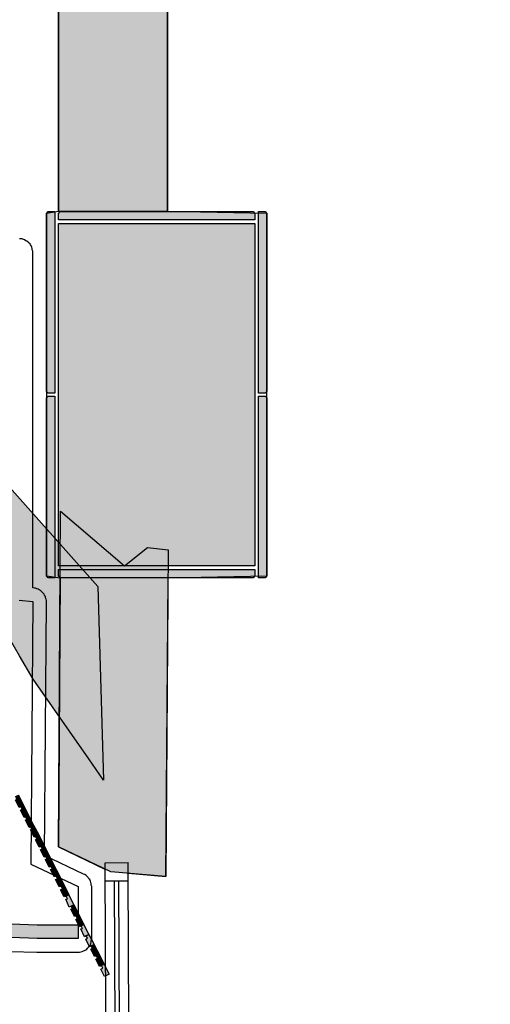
# Model space of a CAD drawing. Header units: millimetres. Extents: x -9985 to 240895, y -184894 to 39395.
# Tile 157 of 164: x 208170 to 209200, y 5285 to 7441. Entities that reach past the tile are written whole.
import ezdxf

# ---------------------------------------------------------------- set-up
doc = ezdxf.new("R2010")
doc.units = ezdxf.units.MM
for name, color, linetype in [('A-CS-ANELLO', 42, 'Continuous'), ('A-CS-LED', 40, 'Continuous'), ('A-CS-VELETTA', 252, 'Continuous'), ('A-MURI-ESISTENTI', 7, 'Continuous'), ('A-MURI-NUOVI', 40, 'Continuous'), ('A-PARETI-VETRATE', 5, 'Continuous'), ('A-PILASTRI', 8, 'Continuous')]:
    doc.layers.add(name, color=color, linetype=linetype)

msp = doc.modelspace()

# ---------------------------------------------------------------- hatches: boundary and pattern name
at = {"layer": 'A-CS-LED'}
msp.add_hatch(color=40, dxfattribs=at).paths.add_polyline_path([(208209, 5429), (208151, 5431), (208094, 5433), (208037, 5437), (207980, 5441), (207923, 5446), (207866, 5452), (207809, 5459), (207752, 5467), (207695, 5476), (207639, 5486), (207583, 5496), (207526, 5508), (207471, 5521), (207415, 5534), (207359, 5548), (207304, 5564), (207249, 5580), (207194, 5597), (207140, 5615), (207086, 5634), (207032, 5654), (206979, 5674), (206925, 5696), (206873, 5718), (206820, 5741), (206768, 5765), (206717, 5790), (206665, 5816), (206615, 5843), (206564, 5870), (206514, 5898), (206465, 5927), (206416, 5957), (206368, 5988), (206320, 6019), (206272, 6052), (206226, 6085), (206179, 6118), (206134, 6153), (206088, 6188), (206044, 6224), (206000, 6261), (205956, 6298), (205914, 6336), (205871, 6375), (205830, 6415), (205789, 6455), (205749, 6496), (205709, 6537), (205670, 6580), (205632, 6622), (205595, 6666), (205558, 6710), (205522, 6754), (205487, 6800), (205452, 6845), (205419, 6892), (205386, 6938), (205353, 6986), (205322, 7034), (205291, 7082), (205261, 7131), (205232, 7180), (205204, 7230), (205177, 7281), (205150, 7331), (205124, 7383), (205099, 7434), (205075, 7486), (205052, 7539), (205030, 7591), (205008, 7645), (204988, 7698), (204968, 7752), (204949, 7806), (204931, 7860), (204914, 7915), (204898, 7970), (204882, 8025), (204868, 8081), (204855, 8137), (204842, 8192), (204830, 8249), (204820, 8305), (204810, 8361), (204801, 8418), (204793, 8475), (204786, 8532), (204780, 8589), (204775, 8646), (204771, 8703), (204767, 8760), (204765, 8817), (204763, 8875), (204763, 8932), (204763, 8989), (204765, 9047), (204767, 9104), (204771, 9161), (204775, 9218), (204780, 9275), (204786, 9332), (204793, 9389), (204801, 9446), (204810, 9503), (204820, 9559), (204830, 9615), (204842, 9672), (204855, 9727), (204868, 9783), (204882, 9839), (204898, 9894), (204914, 9949), (204931, 10004), (204949, 10058), (204968, 10112), (204988, 10166), (205008, 10219), (205030, 10273), (205052, 10325), (205075, 10378), (205099, 10430), (205124, 10481), (205150, 10533), (205177, 10583), (205204, 10634), (205232, 10684), (205261, 10733), (205291, 10782), (205322, 10830), (205353, 10878), (205386, 10926), (205419, 10972), (205452, 11019), (205487, 11064), (205495, 11075), (205533, 11075), (205511, 11046), (205476, 11001), (205443, 10955), (205410, 10908), (205378, 10861), (205347, 10814), (205317, 10766), (205287, 10717), (205258, 10668), (205230, 10619), (205203, 10569), (205177, 10519), (205151, 10468), (205126, 10417), (205103, 10365), (205080, 10313), (205057, 10261), (205036, 10208), (205016, 10155), (204996, 10102), (204977, 10048), (204959, 9994), (204943, 9940), (204926, 9886), (204911, 9831), (204897, 9776), (204884, 9721), (204871, 9665), (204860, 9610), (204849, 9554), (204839, 9498), (204831, 9442), (204823, 9385), (204816, 9329), (204810, 9272), (204805, 9216), (204800, 9159), (204797, 9102), (204795, 9046), (204793, 8989), (204793, 8932), (204793, 8875), (204795, 8818), (204797, 8762), (204800, 8705), (204805, 8648), (204810, 8592), (204816, 8535), (204823, 8479), (204831, 8422), (204839, 8366), (204849, 8310), (204860, 8254), (204871, 8199), (204884, 8143), (204897, 8088), (204911, 8033), (204926, 7978), (204943, 7924), (204959, 7870), (204977, 7816), (204996, 7762), (205016, 7709), (205036, 7656), (205057, 7603), (205080, 7551), (205103, 7499), (205126, 7447), (205151, 7396), (205177, 7345), (205203, 7295), (205230, 7245), (205258, 7195), (205287, 7147), (205317, 7098), (205347, 7050), (205378, 7003), (205410, 6956), (205443, 6909), (205476, 6863), (205511, 6818), (205546, 6773), (205581, 6729), (205618, 6685), (205655, 6642), (205693, 6600), (205731, 6558), (205770, 6517), (205810, 6476), (205851, 6436), (205892, 6397), (205934, 6359), (205976, 6321), (206019, 6284), (206063, 6247), (206107, 6212), (206152, 6177), (206197, 6142), (206243, 6109), (206290, 6076), (206337, 6044), (206384, 6013), (206432, 5983), (206481, 5953), (206530, 5924), (206579, 5896), (206629, 5869), (206679, 5843), (206730, 5817), (206781, 5792), (206833, 5769), (206885, 5746), (206937, 5723), (206990, 5702), (207043, 5682), (207096, 5662), (207150, 5643), (207204, 5625), (207258, 5609), (207312, 5592), (207367, 5577), (207422, 5563), (207477, 5550), (207533, 5537), (207588, 5526), (207644, 5515), (207700, 5505), (207756, 5497), (207813, 5489), (207869, 5482), (207926, 5476), (207982, 5471), (208039, 5466), (208096, 5463), (208152, 5461), (208209, 5459), (208266, 5459), (208298, 5459), (208298, 5429), (208266, 5429), (208209, 5429)])
at = {"layer": 'A-MURI-ESISTENTI'}
msp.add_hatch(color=7, dxfattribs=at).paths.add_polyline_path([(208490, 5565), (208370, 5575), (208255, 5630), (208260, 6365), (208400, 6245), (208450, 6285), (208495, 6280), (208490, 5565)])
at = {"layer": 'A-MURI-NUOVI'}
for points in [[(208255, 8918), (208494, 8918), (208494, 7021), (208255, 7021), (208255, 8918)], [(208341, 6200), (208354, 5776), (208321.631, 5822.452), (208200, 5997), (208170, 6048), (208148, 6086), (208057, 6220), (207959, 6348), (207852, 6469), (207738, 6584), (207617, 6691), (207490, 6791), (207360, 6880), (207357, 6882), (207218, 6965), (207074, 7038), (206928, 7102), (207270, 7406), (208341, 6200)], [(208178.628, 5720.814), (208173, 5718), (208169, 5716), (208161, 5732), (208164, 5734), (208162, 5740), (208167.511, 5742.755), (208178.628, 5720.814)], [(208179, 5721), (208178.628, 5720.814), (208167.511, 5742.755), (208168, 5743), (208179, 5721)], [(208172, 5710), (208176, 5712), (208173, 5718), (208178.628, 5720.814), (208189.745, 5698.872), (208184, 5696), (208180, 5694), (208172, 5710)], [(208178.628, 5720.814), (208179, 5721), (208190, 5699), (208189.745, 5698.872), (208178.628, 5720.814)], [(208184, 5696), (208189.745, 5698.872), (208200.862, 5676.931), (208195, 5674), (208191, 5672), (208183, 5689), (208186, 5690), (208184, 5696)], [(208189.745, 5698.872), (208190, 5699), (208201, 5677), (208200.862, 5676.931), (208189.745, 5698.872)], [(208194, 5667), (208198, 5669), (208195, 5674), (208200.862, 5676.931), (208211.574, 5655.787), (208202, 5651), (208194, 5667)], [(208200.862, 5676.931), (208201, 5677), (208212, 5656), (208211.574, 5655.787), (208200.862, 5676.931)], [(208222.691, 5633.846), (208217, 5631), (208213, 5629), (208205, 5645), (208208, 5647), (208206, 5652), (208211.601, 5655.734), (208222.691, 5633.846)], [(208211.574, 5655.787), (208212, 5656), (208211.601, 5655.734), (208211.574, 5655.787)], [(208223, 5634), (208222.691, 5633.846), (208211.601, 5655.734), (208212, 5656), (208223, 5634)], [(208233.809, 5611.904), (208228, 5609), (208224, 5607), (208216, 5624), (208220, 5625), (208217, 5631), (208222.691, 5633.846), (208233.809, 5611.904)], [(208234, 5612), (208233.809, 5611.904), (208222.691, 5633.846), (208223, 5634), (208234, 5612)], [(208244.926, 5589.963), (208239, 5587), (208235, 5585), (208227, 5602), (208230, 5604), (208228, 5609), (208233.809, 5611.904), (208244.926, 5589.963)], [(208245, 5590), (208244.926, 5589.963), (208233.809, 5611.904), (208234, 5612), (208245, 5590)], [(208238, 5580), (208242, 5582), (208239, 5587), (208244.926, 5589.963), (208255.638, 5568.819), (208250, 5566), (208246, 5564), (208238, 5580)], [(208244.926, 5589.963), (208245, 5590), (208256, 5569), (208255.638, 5568.819), (208244.926, 5589.963)], [(208250, 5566), (208255.638, 5568.819), (208266.755, 5546.878), (208261, 5544), (208257, 5542), (208249, 5558), (208253, 5560), (208250, 5566)], [(208255.638, 5568.819), (208256, 5569), (208267, 5547), (208266.755, 5546.878), (208255.638, 5568.819)], [(208261, 5544), (208266.755, 5546.878), (208277.872, 5524.936), (208272, 5522), (208268, 5520), (208260, 5536), (208264, 5538), (208261, 5544)], [(208266.755, 5546.878), (208267, 5547), (208278, 5525), (208277.872, 5524.936), (208266.755, 5546.878)], [(208288.989, 5502.995), (208283, 5500), (208279, 5498), (208271, 5515), (208275, 5516), (208272, 5522), (208277.872, 5524.936), (208288.989, 5502.995)], [(208289, 5503), (208288.989, 5502.995), (208277.872, 5524.936), (208278, 5525), (208289, 5503)], [(208282, 5493), (208286, 5495), (208283, 5500), (208288.989, 5502.995), (208299.702, 5481.851), (208290, 5477), (208282, 5493)], [(208288.989, 5502.995), (208289, 5503), (208300, 5482), (208299.702, 5481.851), (208288.989, 5502.995)], [(208293, 5471), (208297, 5473), (208294, 5478), (208299.721, 5481.814), (208310.819, 5459.91), (208305, 5457), (208301, 5455), (208293, 5471)], [(208300, 5482), (208299.721, 5481.814), (208299.702, 5481.851), (208300, 5482)], [(208299.721, 5481.814), (208300, 5482), (208311, 5460), (208310.819, 5459.91), (208299.721, 5481.814)], [(208305, 5457), (208310.819, 5459.91), (208321.936, 5437.968), (208316, 5435), (208312, 5433), (208304, 5450), (208308, 5451), (208305, 5457)], [(208310.819, 5459.91), (208311, 5460), (208322, 5438), (208321.936, 5437.968), (208310.819, 5459.91)], [(208333, 5416), (208327, 5413), (208323, 5411), (208315, 5428), (208319, 5430), (208316, 5435), (208321.936, 5437.968), (208328, 5426), (208333, 5416)], [(208321.936, 5437.968), (208322, 5438), (208328, 5426), (208321.936, 5437.968)], [(208326, 5406), (208330, 5408), (208327, 5413), (208333, 5416), (208335.037, 5412.111), (208343.766, 5394.883), (208338, 5392), (208334, 5390), (208326, 5406)], [(208335.037, 5412.111), (208333, 5416), (208328, 5426), (208335.037, 5412.111)], [(208344, 5395), (208343.766, 5394.883), (208335.037, 5412.111), (208344, 5395)], [(208338, 5392), (208343.766, 5394.883), (208354.883, 5372.941), (208349, 5370), (208345, 5368), (208337, 5384), (208341, 5386), (208338, 5392)], [(208343.766, 5394.883), (208344, 5395), (208355, 5373), (208354.883, 5372.941), (208343.766, 5394.883)], [(208348, 5362), (208352, 5364), (208349, 5370), (208354.883, 5372.941), (208366, 5351), (208356, 5346), (208348, 5362)], [(208354.883, 5372.941), (208355, 5373), (208366, 5351), (208354.883, 5372.941)]]:
    msp.add_hatch(color=40, dxfattribs=at).paths.add_polyline_path(points)
at = {"layer": 'A-PILASTRI'}
for points in [[(208247, 7021), (208247, 6623), (208233, 6623), (208229, 6627), (208229, 7017), (208233, 7021), (208247, 7021)], [(208685, 7003), (208255, 7003), (208255, 7017), (208259, 7021), (208681, 7021), (208685, 7017), (208685, 7003)], [(208693, 6623), (208693, 7021), (208707, 7021), (208711, 7017), (208711, 6627), (208707, 6623), (208693, 6623)], [(208685, 6995), (208685, 6245), (208255, 6245), (208255, 6995), (208685, 6995)], [(208247, 6617), (208247, 6219), (208233, 6219), (208229, 6223), (208229, 6613), (208233, 6617), (208247, 6617)], [(208693, 6219), (208693, 6617), (208707, 6617), (208711, 6613), (208711, 6223), (208707, 6219), (208693, 6219)], [(208255, 6237), (208685, 6237), (208685, 6223), (208681, 6219), (208259, 6219), (208255, 6223), (208255, 6237)]]:
    msp.add_hatch(color=8, dxfattribs=at).paths.add_polyline_path(points)

# ---------------------------------------------------------------- linework, layer by layer
at = {"layer": 'A-CS-ANELLO'}
msp.add_lwpolyline([(208169, 6170), (208199, 6167), (208195, 5592), (208298, 5543), (208298, 5429), (208266, 5429), (208266, 5429), (208209, 5429), (208151, 5431)], dxfattribs=at)
at = {"layer": 'A-CS-LED'}
msp.add_lwpolyline([(208152, 5461), (208209, 5459), (208266, 5459), (208298, 5459), (208298, 5429), (208266, 5429), (208209, 5429), (208209, 5429), (208151, 5431)], dxfattribs=at)
at = {"layer": 'A-CS-VELETTA'}
for points in [[(209538, 8800), (208680, 8800), (208680, 8750), (208711, 8750), (208675, 8697), (208494, 8713), (208494, 8918), (208255, 8918), (208255, 7021), (208229, 7017), (208229, 6223), (208259, 6219), (208255, 5630), (208357, 5581), (208367, 3475)], [(209135, 800), (209135, 2010), (209070, 2075), (208835, 2080), (208835, 3110), (208770, 3175), (208500, 3175), (208495, 3470), (208450, 3475), (208417, 3464), (208408, 5572), (208490, 5565), (208490, 5565), (208495, 6219), (208711, 6223), (208711, 7017), (208494, 7021), (208494, 8713), (208675, 8697), (208711, 8750), (209538, 8750)], [(208150, 5401), (208208, 5399), (208266, 5399), (208298, 5399), (208301, 5399), (208304, 5400), (208307, 5401), (208310, 5402), (208312, 5403), (208315, 5404), (208317, 5406), (208319, 5408), (208321, 5410), (208323, 5413), (208325, 5415), (208326, 5418), (208327, 5421), (208327, 5424), (208328, 5426), (208328, 5429), (208328, 5543), (208327, 5546), (208327, 5549), (208326, 5552), (208325, 5555), (208324, 5558), (208322, 5560), (208320, 5563), (208318, 5565), (208316, 5567), (208313, 5569), (208310, 5570), (208225, 5611), (208229, 6166), (208229, 6169), (208228, 6172), (208227, 6175), (208227, 6178), (208225, 6180), (208224, 6183), (208222, 6185), (208220, 6187), (208218, 6189), (208216, 6191), (208213, 6193), (208211, 6194), (208208, 6195), (208205, 6196), (208203, 6196), (208199, 6197), (208199, 6931), (208199, 6934), (208198, 6937), (208198, 6940), (208197, 6943), (208196, 6945), (208194, 6948), (208193, 6950), (208191, 6952), (208189, 6954), (208186, 6956), (208184, 6957), (208181, 6959), (208179, 6960), (208176, 6961), (208173, 6961), (208170, 6961)]]:
    msp.add_lwpolyline(points, dxfattribs=at)
at = {"layer": 'A-MURI-ESISTENTI'}
msp.add_lwpolyline([(208490, 5565), (208370, 5575), (208255, 5630), (208260, 6365), (208400, 6245), (208450, 6285), (208495, 6280), (208490, 5565)], close=True, dxfattribs=at)
at = {"layer": 'A-MURI-NUOVI'}
for points in [[(208255, 8918), (208494, 8918), (208494, 7021), (208255, 7021), (208255, 8918)], [(208341, 6200), (208354, 5776), (208321.631, 5822.452), (208200, 5997), (208170, 6048), (208148, 6086), (208057, 6220), (207959, 6348), (207852, 6469), (207738, 6584), (207617, 6691), (207490, 6791), (207360, 6880), (207357, 6882), (207218, 6965), (207074, 7038), (206928, 7102), (207270, 7406), (208341, 6200)], [(208178.628, 5720.814), (208173, 5718), (208169, 5716), (208161, 5732), (208164, 5734), (208162, 5740), (208167.511, 5742.755), (208178.628, 5720.814)], [(208179, 5721), (208178.628, 5720.814), (208167.511, 5742.755), (208168, 5743), (208179, 5721)], [(208172, 5710), (208176, 5712), (208173, 5718), (208178.628, 5720.814), (208189.745, 5698.872), (208184, 5696), (208180, 5694), (208172, 5710)], [(208178.628, 5720.814), (208179, 5721), (208190, 5699), (208189.745, 5698.872), (208178.628, 5720.814)], [(208184, 5696), (208189.745, 5698.872), (208200.862, 5676.931), (208195, 5674), (208191, 5672), (208183, 5689), (208186, 5690), (208184, 5696)], [(208189.745, 5698.872), (208190, 5699), (208201, 5677), (208200.862, 5676.931), (208189.745, 5698.872)], [(208194, 5667), (208198, 5669), (208195, 5674), (208200.862, 5676.931), (208211.574, 5655.787), (208202, 5651), (208194, 5667)], [(208200.862, 5676.931), (208201, 5677), (208212, 5656), (208211.574, 5655.787), (208200.862, 5676.931)], [(208222.691, 5633.846), (208217, 5631), (208213, 5629), (208205, 5645), (208208, 5647), (208206, 5652), (208211.601, 5655.734), (208222.691, 5633.846)], [(208211.574, 5655.787), (208212, 5656), (208211.601, 5655.734), (208211.574, 5655.787)], [(208223, 5634), (208222.691, 5633.846), (208211.601, 5655.734), (208212, 5656), (208223, 5634)], [(208233.809, 5611.904), (208228, 5609), (208224, 5607), (208216, 5624), (208220, 5625), (208217, 5631), (208222.691, 5633.846), (208233.809, 5611.904)], [(208234, 5612), (208233.809, 5611.904), (208222.691, 5633.846), (208223, 5634), (208234, 5612)], [(208244.926, 5589.963), (208239, 5587), (208235, 5585), (208227, 5602), (208230, 5604), (208228, 5609), (208233.809, 5611.904), (208244.926, 5589.963)], [(208245, 5590), (208244.926, 5589.963), (208233.809, 5611.904), (208234, 5612), (208245, 5590)], [(208238, 5580), (208242, 5582), (208239, 5587), (208244.926, 5589.963), (208255.638, 5568.819), (208250, 5566), (208246, 5564), (208238, 5580)], [(208244.926, 5589.963), (208245, 5590), (208256, 5569), (208255.638, 5568.819), (208244.926, 5589.963)], [(208250, 5566), (208255.638, 5568.819), (208266.755, 5546.878), (208261, 5544), (208257, 5542), (208249, 5558), (208253, 5560), (208250, 5566)], [(208255.638, 5568.819), (208256, 5569), (208267, 5547), (208266.755, 5546.878), (208255.638, 5568.819)], [(208261, 5544), (208266.755, 5546.878), (208277.872, 5524.936), (208272, 5522), (208268, 5520), (208260, 5536), (208264, 5538), (208261, 5544)], [(208266.755, 5546.878), (208267, 5547), (208278, 5525), (208277.872, 5524.936), (208266.755, 5546.878)], [(208288.989, 5502.995), (208283, 5500), (208279, 5498), (208271, 5515), (208275, 5516), (208272, 5522), (208277.872, 5524.936), (208288.989, 5502.995)], [(208289, 5503), (208288.989, 5502.995), (208277.872, 5524.936), (208278, 5525), (208289, 5503)], [(208282, 5493), (208286, 5495), (208283, 5500), (208288.989, 5502.995), (208299.702, 5481.851), (208290, 5477), (208282, 5493)], [(208288.989, 5502.995), (208289, 5503), (208300, 5482), (208299.702, 5481.851), (208288.989, 5502.995)], [(208293, 5471), (208297, 5473), (208294, 5478), (208299.721, 5481.814), (208310.819, 5459.91), (208305, 5457), (208301, 5455), (208293, 5471)], [(208300, 5482), (208299.721, 5481.814), (208299.702, 5481.851), (208300, 5482)], [(208299.721, 5481.814), (208300, 5482), (208311, 5460), (208310.819, 5459.91), (208299.721, 5481.814)], [(208305, 5457), (208310.819, 5459.91), (208321.936, 5437.968), (208316, 5435), (208312, 5433), (208304, 5450), (208308, 5451), (208305, 5457)], [(208310.819, 5459.91), (208311, 5460), (208322, 5438), (208321.936, 5437.968), (208310.819, 5459.91)], [(208333, 5416), (208327, 5413), (208323, 5411), (208315, 5428), (208319, 5430), (208316, 5435), (208321.936, 5437.968), (208328, 5426), (208333, 5416)], [(208321.936, 5437.968), (208322, 5438), (208328, 5426), (208321.936, 5437.968)], [(208326, 5406), (208330, 5408), (208327, 5413), (208333, 5416), (208335.037, 5412.111), (208343.766, 5394.883), (208338, 5392), (208334, 5390), (208326, 5406)], [(208335.037, 5412.111), (208333, 5416), (208328, 5426), (208335.037, 5412.111)], [(208344, 5395), (208343.766, 5394.883), (208335.037, 5412.111), (208344, 5395)], [(208338, 5392), (208343.766, 5394.883), (208354.883, 5372.941), (208349, 5370), (208345, 5368), (208337, 5384), (208341, 5386), (208338, 5392)], [(208343.766, 5394.883), (208344, 5395), (208355, 5373), (208354.883, 5372.941), (208343.766, 5394.883)], [(208348, 5362), (208352, 5364), (208349, 5370), (208354.883, 5372.941), (208366, 5351), (208356, 5346), (208348, 5362)], [(208354.883, 5372.941), (208355, 5373), (208366, 5351), (208354.883, 5372.941)]]:
    msp.add_lwpolyline(points, close=True, dxfattribs=at)
at = {"layer": 'A-PARETI-VETRATE'}
for p, q in [((208357.4, 5595.1), (208407.4, 5595.4)), ((208357.6, 5555.1), (208357.4, 5595.1)), ((208407.6, 5555.4), (208407.4, 5595.4)), ((208357.6, 5555.1), (208407.6, 5555.4)), ((208377.6, 5555.2), (208387.6, 5555.3)), ((208387.2, 3475.2), (208377.6, 5555.2)), ((208397.2, 3475.3), (208387.6, 5555.3))]:
    msp.add_line(p, q, dxfattribs=at)
at = {"layer": 'A-PILASTRI'}
for points in [[(208247, 7021), (208247, 6623), (208233, 6623), (208229, 6627), (208229, 7017), (208233, 7021), (208247, 7021)], [(208685, 7003), (208255, 7003), (208255, 7017), (208259, 7021), (208681, 7021), (208685, 7017), (208685, 7003)], [(208693, 6623), (208693, 7021), (208707, 7021), (208711, 7017), (208711, 6627), (208707, 6623), (208693, 6623)], [(208685, 6995), (208685, 6245), (208255, 6245), (208255, 6995), (208685, 6995)], [(208247, 6617), (208247, 6219), (208233, 6219), (208229, 6223), (208229, 6613), (208233, 6617), (208247, 6617)], [(208693, 6219), (208693, 6617), (208707, 6617), (208711, 6613), (208711, 6223), (208707, 6219), (208693, 6219)], [(208255, 6237), (208685, 6237), (208685, 6223), (208681, 6219), (208259, 6219), (208255, 6223), (208255, 6237)]]:
    msp.add_lwpolyline(points, close=True, dxfattribs=at)

doc.saveas('drawing.dxf')
